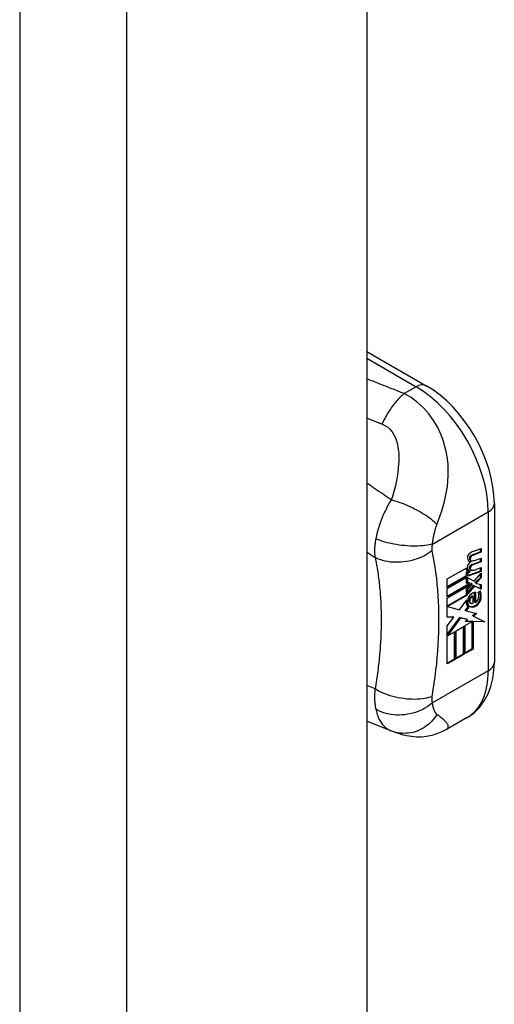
# Model space of a CAD drawing. Header units: inches. Extents: x 2.8 to 89.6, y 4.6 to 48.7.
# Tile 105 of 107: x 88.7 to 89.6, y 38.4 to 40.2. Entities that reach past the tile are written whole.
import ezdxf

# ---------------------------------------------------------------- set-up
doc = ezdxf.new("R2010")
doc.units = ezdxf.units.IN
doc.header["$MEASUREMENT"] = 0
doc.layers.add('Visible Edges(ANSI)', color=7, linetype='Continuous', lineweight=25)
doc.layers.add('Visible Tangent Edges(ANSI)', color=7, linetype='Continuous', lineweight=25)

msp = doc.modelspace()

# ---------------------------------------------------------------- linework, layer by layer
at = {"layer": 'Visible Edges(ANSI)'}
for p, q in [((89.3635, 42.1461), (89.3635, 22.9248)), ((89.3635, 39.6111), (89.4781, 39.5451)), ((89.6092, 39.3181), (89.6092, 39.0124)), ((89.5677, 39.2259), (89.5838, 39.2316)), ((89.5824, 39.2252), (89.5824, 39.2311)), ((89.5838, 39.2316), (89.5838, 39.2244)), ((89.5661, 39.2192), (89.5824, 39.2252)), ((89.5838, 39.2244), (89.5676, 39.2184)), ((89.5732, 39.2094), (89.5838, 39.2133)), ((89.5838, 39.2244), (89.5824, 39.2252)), ((89.5824, 39.2069), (89.5824, 39.2128)), ((89.5838, 39.2133), (89.5838, 39.2061)), ((89.5186, 39.173), (89.5561, 39.1946)), ((89.5639, 39.2057), (89.5625, 39.2066)), ((89.5643, 39.2085), (89.5629, 39.2093)), ((89.5661, 39.2009), (89.5824, 39.2069)), ((89.5838, 39.2061), (89.5676, 39.2001)), ((89.5732, 39.1909), (89.5838, 39.1948)), ((89.5838, 39.2061), (89.5824, 39.2069)), ((89.5824, 39.1884), (89.5824, 39.1943)), ((89.5838, 39.1948), (89.5838, 39.1876)), ((89.5186, 39.1584), (89.5553, 39.1796)), ((89.5567, 39.1787), (89.5186, 39.1568)), ((89.5186, 39.1545), (89.5567, 39.1764)), ((89.5553, 39.1863), (89.5582, 39.1876)), ((89.5553, 39.1796), (89.5553, 39.1863)), ((89.5567, 39.1854), (89.5553, 39.1863)), ((89.5567, 39.1787), (89.5553, 39.1796)), ((89.5553, 39.1652), (89.5553, 39.1756)), ((89.5596, 39.1868), (89.5567, 39.1854)), ((89.5567, 39.1854), (89.5567, 39.1787)), ((89.5567, 39.1764), (89.5567, 39.1644)), ((89.5594, 39.1869), (89.558, 39.1877)), ((89.5581, 39.1794), (89.5824, 39.1884)), ((89.5838, 39.1876), (89.5581, 39.1781)), ((89.5581, 39.1843), (89.5626, 39.1864)), ((89.5581, 39.1781), (89.5581, 39.1843)), ((89.5581, 39.1749), (89.5706, 39.1689)), ((89.5581, 39.166), (89.5581, 39.1749)), ((89.5626, 39.188), (89.5612, 39.1888)), ((89.5626, 39.1864), (89.5626, 39.188)), ((89.5643, 39.1902), (89.5629, 39.191)), ((89.5706, 39.1689), (89.5838, 39.1839)), ((89.5732, 39.1665), (89.5824, 39.1759)), ((89.5838, 39.175), (89.5746, 39.1657)), ((89.5838, 39.1876), (89.5824, 39.1884)), ((89.5824, 39.1759), (89.5824, 39.1823)), ((89.5838, 39.175), (89.5824, 39.1759)), ((89.5838, 39.1839), (89.5838, 39.175)), ((89.5186, 39.1568), (89.5186, 39.173)), ((89.5186, 39.1399), (89.5597, 39.1636)), ((89.5616, 39.1631), (89.5186, 39.1383)), ((89.5186, 39.136), (89.5651, 39.1628)), ((89.5567, 39.1644), (89.5553, 39.1652)), ((89.5553, 39.1547), (89.5603, 39.16)), ((89.5567, 39.1644), (89.5616, 39.1631)), ((89.5651, 39.1628), (89.5567, 39.1539)), ((89.5581, 39.1665), (89.5653, 39.1645)), ((89.5667, 39.1637), (89.5581, 39.166)), ((89.5581, 39.1533), (89.5667, 39.1626)), ((89.5581, 39.147), (89.5693, 39.1601)), ((89.5707, 39.1593), (89.5581, 39.1445)), ((89.5667, 39.1637), (89.5653, 39.1645)), ((89.5667, 39.1626), (89.5667, 39.1637)), ((89.5707, 39.1593), (89.5693, 39.1601)), ((89.5693, 39.1601), (89.5824, 39.1543)), ((89.5838, 39.1535), (89.5707, 39.1593)), ((89.5732, 39.1652), (89.5732, 39.1665)), ((89.5746, 39.1657), (89.5732, 39.1665)), ((89.5746, 39.1643), (89.5732, 39.1652)), ((89.5746, 39.1657), (89.5746, 39.1643)), ((89.5746, 39.1643), (89.5838, 39.1623)), ((89.5824, 39.1543), (89.5824, 39.1626)), ((89.5838, 39.1623), (89.5838, 39.1535)), ((89.5186, 39.1383), (89.5186, 39.1545)), ((89.5186, 39.1213), (89.5553, 39.1424)), ((89.5567, 39.1416), (89.5192, 39.12)), ((89.5553, 39.1424), (89.5553, 39.1547)), ((89.5567, 39.1539), (89.5553, 39.1547)), ((89.5567, 39.1416), (89.5553, 39.1424)), ((89.5567, 39.1539), (89.5567, 39.1416)), ((89.5581, 39.1445), (89.5581, 39.1533)), ((89.5684, 39.1392), (89.567, 39.14)), ((89.5684, 39.1261), (89.5684, 39.1392)), ((89.5712, 39.1285), (89.5712, 39.1475)), ((89.5726, 39.1477), (89.5726, 39.1277)), ((89.5783, 39.1473), (89.5825, 39.1498)), ((89.5838, 39.1535), (89.5824, 39.1543)), ((89.5186, 39.0996), (89.5186, 39.136)), ((89.5192, 39.12), (89.5186, 39.1204)), ((89.5192, 39.12), (89.5423, 39.1134)), ((89.5423, 39.1134), (89.5564, 39.1328)), ((89.5533, 39.1125), (89.5588, 39.1194)), ((89.5602, 39.1186), (89.5548, 39.1117)), ((89.5602, 39.1186), (89.5588, 39.1194)), ((89.5638, 39.126), (89.5624, 39.1269)), ((89.5726, 39.1277), (89.5712, 39.1285)), ((89.5186, 39.1003), (89.5295, 39.0999)), ((89.5309, 39.0991), (89.5186, 39.0996)), ((89.5186, 39.0824), (89.5309, 39.0991)), ((89.5186, 39.0658), (89.5428, 39.0989)), ((89.5309, 39.0991), (89.5295, 39.0999)), ((89.5442, 39.0981), (89.5428, 39.0989)), ((89.5428, 39.0989), (89.556, 39.0958)), ((89.5548, 39.1117), (89.5533, 39.1125)), ((89.5548, 39.1117), (89.5755, 39.1065)), ((89.5674, 39.1024), (89.5736, 39.107)), ((89.5688, 39.1016), (89.5674, 39.1024)), ((89.5755, 39.1065), (89.5688, 39.1016)), ((89.5688, 39.1016), (89.5906, 39.0902)), ((89.5186, 39.0095), (89.5186, 39.0824)), ((89.5442, 39.0981), (89.5189, 39.0634)), ((89.5357, 39.0731), (89.5509, 39.0818)), ((89.5574, 39.095), (89.5442, 39.0981)), ((89.5495, 39.0288), (89.5495, 39.081)), ((89.5509, 39.0818), (89.5509, 39.028)), ((89.5527, 39.0912), (89.5574, 39.095)), ((89.5666, 39.0909), (89.5527, 39.0912)), ((89.553, 39.0831), (89.5666, 39.0909)), ((89.553, 39.0293), (89.553, 39.0831)), ((89.5536, 39.092), (89.5651, 39.0917)), ((89.5574, 39.095), (89.556, 39.0958)), ((89.5666, 39.0909), (89.5651, 39.0917)), ((89.5667, 39.0388), (89.5667, 39.0916)), ((89.5681, 39.0908), (89.5667, 39.0916)), ((89.5667, 39.0916), (89.589, 39.0911)), ((89.5681, 39.0908), (89.5681, 39.038)), ((89.5906, 39.0902), (89.5681, 39.0908)), ((89.5189, 39.0634), (89.5186, 39.0636)), ((89.5189, 39.0634), (89.5338, 39.072)), ((89.5323, 39.019), (89.5323, 39.0712)), ((89.5338, 39.072), (89.5338, 39.0182)), ((89.5357, 39.0193), (89.5357, 39.0731)), ((89.5357, 39.021), (89.5495, 39.0288)), ((89.5509, 39.028), (89.5357, 39.0193)), ((89.5509, 39.028), (89.5495, 39.0288)), ((89.553, 39.0309), (89.5667, 39.0388)), ((89.5681, 39.038), (89.553, 39.0293)), ((89.5681, 39.038), (89.5667, 39.0388)), ((89.5186, 39.0111), (89.5323, 39.019)), ((89.5338, 39.0182), (89.5186, 39.0095)), ((89.5338, 39.0182), (89.5323, 39.019)), ((89.4096, 38.8808), (89.3635, 38.8991)), ((89.5567, 38.9059), (89.5168, 38.8829)), ((89.412, 38.8799), (89.4096, 38.8808))]:
    msp.add_line(p, q, dxfattribs=at)
at = {"layer": 'Visible Edges(ANSI)', "flags": 128}
for points in [[(89.6092, 39.3181), (89.6085, 39.3342), (89.6066, 39.3506), (89.6034, 39.367), (89.5991, 39.3835), (89.5936, 39.3999), (89.5871, 39.4161), (89.5797, 39.4321), (89.5713, 39.4476), (89.562, 39.4627), (89.5519, 39.4771), (89.5411, 39.4908), (89.5296, 39.5037), (89.5175, 39.5157), (89.5049, 39.5267), (89.4917, 39.5365), (89.4781, 39.5451)], [(89.5567, 38.9059), (89.5695, 38.9148), (89.5806, 38.9257), (89.5899, 38.9381), (89.5971, 38.9516), (89.6026, 38.966), (89.6063, 38.981), (89.6085, 38.9965), (89.6092, 39.0124)], [(89.5168, 38.8829), (89.5078, 38.8783), (89.4983, 38.8745), (89.4886, 38.8716), (89.4788, 38.8696), (89.4688, 38.8686), (89.459, 38.8685), (89.4494, 38.8693), (89.4407, 38.8708), (89.4371, 38.8716), (89.4342, 38.8724), (89.4301, 38.8736), (89.4244, 38.8754), (89.4188, 38.8774), (89.412, 38.8799)]]:
    msp.add_lwpolyline(points, dxfattribs=at)
at = {"layer": 'Visible Edges(ANSI)'}
for centre, major_axis, start_param, end_param in [((89.5623, 39.2169), (0.00349, 0.00607), 1.10591, 2.348655), ((89.569, 39.2207), (-0.0082, -0.0142), 5.490247, 6.612005), ((89.5651, 39.209), (0.0096, 0.0166), 0.591478, 1.10591), ((89.5639, 39.2145), (0.002, 0.00347), 1.194468, 2.460773), ((89.567, 39.2166), (-0.00419, -0.00728), 5.602365, 6.283185), ((89.5654, 39.2136), (-0.002, -0.00347), 4.33606, 5.602365), ((89.5651, 39.212), (0.00409, 0.00711), 0.608795, 1.194468), ((89.5665, 39.2112), (-0.00409, -0.00711), 3.750388, 4.33606), ((89.566, 39.2016), (-0.008, -0.0139), 5.599531, 6.283185), ((89.5674, 39.2008), (-0.008, -0.0139), 5.474827, 6.308913), ((89.5622, 39.1988), (0.00337, 0.00586), 1.080045, 2.345144), ((89.5687, 39.2025), (-0.008, -0.0139), 5.486737, 6.497871), ((89.5675, 39.2215), (-0.0082, -0.0142), 0.086325, 0.32882), ((89.5647, 39.1906), (0.0096, 0.0166), 0.846591, 1.080045), ((89.5639, 39.1962), (0.002, 0.00347), 1.194614, 2.459504), ((89.567, 39.1983), (-0.00419, -0.00728), 5.601097, 6.283185), ((89.5654, 39.1953), (-0.002, -0.00347), 4.336206, 5.601097), ((89.5685, 39.2158), (-0.00419, -0.00728), 5.602365, 6.501309), ((89.5685, 39.1975), (-0.00419, -0.00728), 5.601097, 6.50115), ((89.5651, 39.1937), (0.00409, 0.00711), 0.608932, 1.194614), ((89.5665, 39.1929), (-0.00409, -0.00711), 3.750524, 4.336206), ((89.5767, 39.2364), (-0.0155, -0.0269), 0.234705, 0.623342), ((89.5673, 39.2033), (-0.008, -0.0139), 0.088333, 0.214686), ((89.577, 39.218), (-0.0155, -0.0269), 0.217964, 0.608932), ((89.5648, 39.1356), (0.00506, 0.00878), 1.199629, 2.268394), ((89.5648, 39.1342), (0.00318, 0.00552), 0.285255, 1.676465), ((89.5673, 39.1305), (0.0094, 0.0163), 0.3673, 1.199629), ((89.5663, 39.1334), (0.00318, 0.00552), 0.285255, 1.676465), ((89.5729, 39.1327), (0.0066, 0.0114), 3.865099, 5.348557), ((89.5649, 39.1332), (0.0102, 0.0177), 5.053908, 5.889616), ((89.5538, 39.125), (0.0202, 0.0351), 5.348557, 5.747216), ((89.5552, 39.1242), (-0.0202, -0.0351), 2.206964, 2.656801), ((89.5701, 39.1383), (-0.011, -0.0191), 5.44239, 6.249461), ((89.5715, 39.1375), (-0.011, -0.0191), 5.27034, 6.249461), ((89.5715, 39.1375), (-0.0099, -0.0173), 5.328451, 6.266738), ((89.5654, 39.134), (-0.00364, -0.00633), 4.818058, 5.834093), ((89.568, 39.1366), (-0.00559, -0.00971), 5.834093, 6.283185), ((89.5735, 39.144), (-0.0132, -0.023), 0.05511, 0.723506), ((89.5668, 39.1332), (-0.00364, -0.00633), 4.818058, 5.834093), ((89.5749, 39.1432), (-0.0132, -0.023), 6.266738, 7.006692), ((89.5694, 39.1357), (-0.00559, -0.00971), 5.834093, 6.944434), ((89.5739, 39.1335), (0.00319, 0.00555), 3.637533, 5.053908), ((89.5743, 39.1319), (-0.0066, -0.0114), 0.723506, 2.206964)]:
    msp.add_ellipse(centre, major_axis=major_axis, ratio=0.578093, start_param=start_param, end_param=end_param, dxfattribs=at)
at = {"layer": 'Visible Tangent Edges(ANSI)'}
for p, q in [((88.6946, 41.8798), (88.6946, 22.6585)), ((88.901, 22.6585), (88.901, 41.8798)), ((89.3635, 39.5979), (89.4584, 39.5432)), ((89.4584, 39.5432), (89.4354, 39.5299)), ((89.4901, 39.2402), (89.5976, 39.3021)), ((89.5976, 39.3021), (89.5976, 38.9963)), ((89.5626, 39.2117), (89.5611, 39.2125)), ((89.5642, 39.216), (89.5628, 39.2168)), ((89.5676, 39.2184), (89.5661, 39.2192)), ((89.5626, 39.1934), (89.5611, 39.1942)), ((89.5642, 39.1977), (89.5628, 39.1985)), ((89.5676, 39.2001), (89.5661, 39.2009)), ((89.5835, 39.1356), (89.5821, 39.1364)), ((89.5619, 39.1284), (89.5605, 39.1292)), ((89.5627, 39.1346), (89.5613, 39.1354)), ((89.5738, 39.1209), (89.5724, 39.1217)), ((89.5976, 38.9963), (89.4901, 38.9344)), ((89.3793, 38.9612), (89.3635, 38.9679))]:
    msp.add_line(p, q, dxfattribs=at)
at = {"layer": 'Visible Tangent Edges(ANSI)', "flags": 128}
for points in [[(89.4354, 39.5299), (89.4325, 39.5311), (89.4295, 39.5323), (89.4265, 39.5335), (89.4235, 39.5347), (89.4205, 39.5359), (89.4175, 39.537), (89.4146, 39.5382), (89.4116, 39.5394), (89.4086, 39.5406), (89.4056, 39.5418), (89.4026, 39.5429), (89.3995, 39.5441), (89.3965, 39.5453), (89.3935, 39.5465), (89.3905, 39.5477), (89.3875, 39.5489), (89.3845, 39.5501), (89.3815, 39.5512), (89.3785, 39.5524), (89.3755, 39.5536), (89.3725, 39.5548), (89.3695, 39.556), (89.3665, 39.5572), (89.3635, 39.5583)], [(89.4354, 39.5299), (89.4335, 39.5283), (89.4316, 39.5266), (89.4296, 39.5248), (89.4277, 39.5229), (89.4257, 39.521), (89.4238, 39.5189), (89.4219, 39.5168), (89.42, 39.5146), (89.4181, 39.5123), (89.4162, 39.51), (89.4143, 39.5076), (89.4124, 39.5051), (89.4106, 39.5025), (89.4088, 39.4999), (89.407, 39.4973), (89.4053, 39.4946), (89.4036, 39.4918), (89.4019, 39.489), (89.4003, 39.4861), (89.3986, 39.4833), (89.3971, 39.4803), (89.3955, 39.4774), (89.3941, 39.4744), (89.3926, 39.4714)], [(89.4986, 39.2776), (89.5019, 39.2863), (89.5051, 39.2952), (89.508, 39.3041), (89.5107, 39.3131), (89.5132, 39.3223), (89.5153, 39.3316), (89.5172, 39.3412), (89.5187, 39.351), (89.5197, 39.361), (89.5204, 39.3714), (89.5205, 39.3821), (89.52, 39.3931), (89.5188, 39.4044), (89.5169, 39.4161), (89.5141, 39.4282), (89.5103, 39.4405), (89.5055, 39.4531), (89.4994, 39.4658), (89.4919, 39.4784), (89.4831, 39.4907), (89.4728, 39.5023), (89.4613, 39.513), (89.4487, 39.5223), (89.4354, 39.5299)], [(89.3635, 39.4829), (89.3647, 39.4824), (89.3659, 39.4819), (89.3671, 39.4814), (89.3684, 39.4809), (89.3696, 39.4805), (89.3708, 39.48), (89.372, 39.4795), (89.3732, 39.479), (89.3744, 39.4785), (89.3756, 39.4781), (89.3768, 39.4776), (89.378, 39.4771), (89.3792, 39.4766), (89.3805, 39.4761), (89.3817, 39.4757), (89.3829, 39.4752), (89.3841, 39.4747), (89.3853, 39.4742), (89.3865, 39.4738), (89.3877, 39.4733), (89.389, 39.4728), (89.3902, 39.4724), (89.3914, 39.4719), (89.3926, 39.4714)], [(89.3926, 39.4714), (89.3985, 39.4687), (89.4038, 39.4652), (89.4084, 39.4609), (89.4125, 39.456), (89.4158, 39.4506), (89.4185, 39.4448), (89.4207, 39.4387), (89.4223, 39.4325), (89.4235, 39.4261), (89.4244, 39.4196), (89.4249, 39.4131), (89.4251, 39.4064), (89.425, 39.3998), (89.4247, 39.3931), (89.4242, 39.3864), (89.4235, 39.3796), (89.4225, 39.3729), (89.4214, 39.3661), (89.4201, 39.3593), (89.4185, 39.3525), (89.4168, 39.3457), (89.4149, 39.3389), (89.4127, 39.332), (89.4103, 39.3252)], [(89.4103, 39.3252), (89.4083, 39.3266), (89.4064, 39.3279), (89.4045, 39.3293), (89.4025, 39.3306), (89.4006, 39.332), (89.3986, 39.3333), (89.3967, 39.3347), (89.3947, 39.336), (89.3928, 39.3373), (89.3908, 39.3387), (89.3889, 39.34), (89.3869, 39.3414), (89.385, 39.3427), (89.383, 39.3441), (89.3811, 39.3454), (89.3791, 39.3467), (89.3772, 39.3481), (89.3752, 39.3494), (89.3733, 39.3508), (89.3713, 39.3521), (89.3693, 39.3534), (89.3674, 39.3548), (89.3654, 39.3561), (89.3635, 39.3575)], [(89.4103, 39.3252), (89.4085, 39.3223), (89.4068, 39.3194), (89.4052, 39.3165), (89.4036, 39.3135), (89.4021, 39.3106), (89.4006, 39.3077), (89.3992, 39.3048), (89.3978, 39.3018), (89.3965, 39.2989), (89.3952, 39.296), (89.3939, 39.293), (89.3925, 39.2897), (89.3912, 39.2862), (89.3899, 39.2828), (89.3887, 39.2794), (89.3875, 39.2761), (89.3865, 39.2728), (89.3854, 39.2695), (89.3845, 39.2662), (89.3836, 39.2629), (89.3828, 39.2597), (89.382, 39.2565), (89.3814, 39.2534), (89.3807, 39.2503)], [(89.4986, 39.2776), (89.4964, 39.2798), (89.494, 39.2821), (89.4913, 39.2844), (89.4885, 39.2867), (89.4855, 39.2891), (89.4823, 39.2915), (89.4789, 39.2939), (89.4753, 39.2963), (89.4716, 39.2986), (89.4678, 39.301), (89.4638, 39.3033), (89.4597, 39.3055), (89.4556, 39.3077), (89.4514, 39.3098), (89.4471, 39.3119), (89.4428, 39.3138), (89.4385, 39.3156), (89.4343, 39.3174), (89.4301, 39.319), (89.4259, 39.3205), (89.4219, 39.3219), (89.4179, 39.3231), (89.414, 39.3242), (89.4103, 39.3252)], [(89.4901, 39.2402), (89.4903, 39.2419), (89.4905, 39.2436), (89.4908, 39.2453), (89.491, 39.2471), (89.4913, 39.2488), (89.4916, 39.2506), (89.4919, 39.2523), (89.4922, 39.2541), (89.4925, 39.2558), (89.4929, 39.2576), (89.4932, 39.2593), (89.4936, 39.2611), (89.494, 39.2627), (89.4944, 39.2642), (89.4947, 39.2656), (89.4951, 39.267), (89.4955, 39.2684), (89.4959, 39.2698), (89.4963, 39.2712), (89.4967, 39.2725), (89.4972, 39.2738), (89.4976, 39.2751), (89.4981, 39.2764), (89.4986, 39.2776)], [(89.3807, 39.2503), (89.3804, 39.2485), (89.3801, 39.2467), (89.3798, 39.245), (89.3796, 39.2433), (89.3794, 39.2416), (89.3792, 39.2399), (89.379, 39.2383), (89.3788, 39.2367), (89.3787, 39.2351), (89.3786, 39.2336), (89.3785, 39.2321), (89.3785, 39.2306), (89.3784, 39.2291), (89.3784, 39.2277), (89.3784, 39.2263), (89.3784, 39.2249), (89.3785, 39.2235), (89.3785, 39.2221), (89.3786, 39.2208), (89.3787, 39.2194), (89.3788, 39.2181), (89.3789, 39.2168), (89.3791, 39.2155), (89.3793, 39.2143)], [(89.4901, 39.2402), (89.4868, 39.2393), (89.4833, 39.2386), (89.4795, 39.2379), (89.4755, 39.2374), (89.4712, 39.2369), (89.4667, 39.2365), (89.462, 39.2363), (89.4571, 39.2362), (89.4521, 39.2362), (89.447, 39.2364), (89.4417, 39.2367), (89.4365, 39.2371), (89.4312, 39.2377), (89.4259, 39.2383), (89.4207, 39.2391), (89.4155, 39.2401), (89.4105, 39.2411), (89.4056, 39.2422), (89.401, 39.2434), (89.3965, 39.2447), (89.3922, 39.246), (89.3881, 39.2474), (89.3843, 39.2488), (89.3807, 39.2503)], [(89.4896, 39.2274), (89.4896, 39.2278), (89.4895, 39.2283), (89.4894, 39.2288), (89.4894, 39.2292), (89.4893, 39.2297), (89.4893, 39.2302), (89.4893, 39.2307), (89.4893, 39.2312), (89.4893, 39.2317), (89.4893, 39.2322), (89.4893, 39.2327), (89.4893, 39.2332), (89.4893, 39.2338), (89.4893, 39.2343), (89.4894, 39.2349), (89.4894, 39.2354), (89.4895, 39.236), (89.4895, 39.2366), (89.4896, 39.2372), (89.4897, 39.2377), (89.4898, 39.2383), (89.4899, 39.2389), (89.49, 39.2395), (89.4901, 39.2402)], [(89.3635, 39.2249), (89.3642, 39.2244), (89.3648, 39.224), (89.3655, 39.2236), (89.3661, 39.2231), (89.3668, 39.2227), (89.3674, 39.2222), (89.3681, 39.2218), (89.3688, 39.2214), (89.3694, 39.2209), (89.3701, 39.2205), (89.3707, 39.22), (89.3714, 39.2196), (89.372, 39.2191), (89.3727, 39.2187), (89.3734, 39.2183), (89.374, 39.2178), (89.3747, 39.2174), (89.3753, 39.2169), (89.376, 39.2165), (89.3766, 39.216), (89.3773, 39.2156), (89.378, 39.2152), (89.3786, 39.2147), (89.3793, 39.2143)], [(89.4896, 39.2274), (89.4863, 39.2249), (89.4826, 39.2224), (89.4787, 39.2201), (89.4745, 39.2178), (89.4701, 39.2157), (89.4655, 39.2137), (89.4607, 39.2118), (89.4557, 39.2102), (89.4505, 39.2088), (89.4452, 39.2075), (89.4399, 39.2065), (89.4345, 39.2058), (89.4291, 39.2053), (89.4238, 39.205), (89.4185, 39.205), (89.4133, 39.2052), (89.4083, 39.2056), (89.4035, 39.2063), (89.3988, 39.2072), (89.3944, 39.2083), (89.3902, 39.2096), (89.3863, 39.211), (89.3827, 39.2126), (89.3793, 39.2143)], [(89.3793, 39.2143), (89.3801, 39.2108), (89.3808, 39.2073), (89.3815, 39.2038), (89.3822, 39.2003), (89.3828, 39.1967), (89.3834, 39.1932), (89.384, 39.1896), (89.3845, 39.186), (89.3851, 39.1824), (89.3856, 39.1788), (89.3861, 39.1751), (89.3866, 39.1715), (89.387, 39.1678), (89.3874, 39.1641), (89.3878, 39.1604), (89.3882, 39.1566), (89.3886, 39.1529), (89.3889, 39.1491), (89.3892, 39.1453), (89.3895, 39.1415), (89.3898, 39.1377), (89.39, 39.1339), (89.3902, 39.13), (89.3904, 39.1262)], [(89.4896, 38.9467), (89.4916, 38.9593), (89.4935, 38.972), (89.4952, 38.9846), (89.4967, 38.9972), (89.4981, 39.0096), (89.4993, 39.022), (89.5003, 39.0343), (89.5011, 39.0465), (89.5017, 39.0586), (89.5021, 39.0707), (89.5024, 39.0826), (89.5025, 39.0944), (89.5024, 39.1062), (89.5021, 39.1178), (89.5017, 39.1293), (89.5011, 39.1407), (89.5003, 39.152), (89.4993, 39.1631), (89.4981, 39.1742), (89.4967, 39.1851), (89.4952, 39.1958), (89.4935, 39.2064), (89.4916, 39.2169), (89.4896, 39.2274)], [(89.3904, 39.1262), (89.3905, 39.1236), (89.3906, 39.1209), (89.3907, 39.1183), (89.3908, 39.1157), (89.3909, 39.1131), (89.391, 39.1104), (89.391, 39.1078), (89.3911, 39.1051), (89.3911, 39.1024), (89.3911, 39.0998), (89.3911, 39.0971), (89.3911, 39.0944), (89.3911, 39.0917), (89.3911, 39.089), (89.3911, 39.0863), (89.3911, 39.0836), (89.391, 39.0809), (89.391, 39.0782), (89.3909, 39.0755), (89.3908, 39.0728), (89.3907, 39.07), (89.3906, 39.0673), (89.3905, 39.0646), (89.3904, 39.0618)], [(89.3904, 39.0618), (89.3902, 39.0577), (89.39, 39.0536), (89.3898, 39.0495), (89.3895, 39.0454), (89.3892, 39.0413), (89.3889, 39.0371), (89.3886, 39.033), (89.3882, 39.0288), (89.3878, 39.0247), (89.3874, 39.0205), (89.387, 39.0163), (89.3866, 39.0121), (89.3861, 39.0079), (89.3856, 39.0037), (89.3851, 38.9995), (89.3845, 38.9952), (89.384, 38.991), (89.3834, 38.9868), (89.3828, 38.9825), (89.3822, 38.9782), (89.3815, 38.974), (89.3808, 38.9697), (89.3801, 38.9655), (89.3793, 38.9612)], [(89.3793, 38.9612), (89.3791, 38.9596), (89.3789, 38.9579), (89.3788, 38.9562), (89.3787, 38.9545), (89.3786, 38.9529), (89.3785, 38.9512), (89.3785, 38.9496), (89.3784, 38.9479), (89.3784, 38.9463), (89.3784, 38.9447), (89.3784, 38.9431), (89.3785, 38.9415), (89.3785, 38.9399), (89.3786, 38.9383), (89.3787, 38.9367), (89.3788, 38.935), (89.379, 38.9334), (89.3792, 38.9317), (89.3794, 38.9301), (89.3796, 38.9285), (89.3798, 38.9269), (89.3801, 38.9252), (89.3804, 38.9236), (89.3807, 38.922)], [(89.4896, 38.9467), (89.4863, 38.9455), (89.4826, 38.9444), (89.4787, 38.9435), (89.4745, 38.9427), (89.4701, 38.9421), (89.4655, 38.9416), (89.4607, 38.9413), (89.4557, 38.9411), (89.4505, 38.9412), (89.4452, 38.9414), (89.4399, 38.9418), (89.4345, 38.9425), (89.4291, 38.9433), (89.4238, 38.9442), (89.4185, 38.9454), (89.4133, 38.9467), (89.4083, 38.9482), (89.4035, 38.9498), (89.3988, 38.9515), (89.3944, 38.9533), (89.3902, 38.9552), (89.3863, 38.9572), (89.3827, 38.9592), (89.3793, 38.9612)], [(89.4901, 38.9344), (89.49, 38.9349), (89.4899, 38.9354), (89.4898, 38.9358), (89.4897, 38.9363), (89.4896, 38.9368), (89.4895, 38.9373), (89.4895, 38.9378), (89.4894, 38.9384), (89.4894, 38.9389), (89.4893, 38.9394), (89.4893, 38.9399), (89.4893, 38.9404), (89.4893, 38.9409), (89.4893, 38.9414), (89.4893, 38.9419), (89.4893, 38.9424), (89.4893, 38.9429), (89.4893, 38.9434), (89.4893, 38.944), (89.4894, 38.9445), (89.4894, 38.945), (89.4895, 38.9456), (89.4896, 38.9461), (89.4896, 38.9467)], [(89.4901, 38.9344), (89.4868, 38.9317), (89.4833, 38.929), (89.4795, 38.9265), (89.4755, 38.9241), (89.4712, 38.9218), (89.4667, 38.9197), (89.462, 38.9178), (89.4571, 38.916), (89.4521, 38.9146), (89.447, 38.9133), (89.4417, 38.9123), (89.4365, 38.9116), (89.4312, 38.9111), (89.4259, 38.9109), (89.4207, 38.911), (89.4155, 38.9113), (89.4105, 38.9119), (89.4056, 38.9128), (89.401, 38.9139), (89.3965, 38.9151), (89.3922, 38.9166), (89.3881, 38.9183), (89.3843, 38.9201), (89.3807, 38.922)], [(89.4986, 38.9122), (89.4981, 38.9126), (89.4976, 38.9131), (89.4972, 38.9135), (89.4967, 38.914), (89.4963, 38.9146), (89.4959, 38.9152), (89.4955, 38.9158), (89.4951, 38.9164), (89.4947, 38.9171), (89.4944, 38.9178), (89.494, 38.9186), (89.4936, 38.9195), (89.4932, 38.9206), (89.4929, 38.9216), (89.4925, 38.9227), (89.4922, 38.9238), (89.4919, 38.925), (89.4916, 38.9263), (89.4913, 38.9275), (89.491, 38.9288), (89.4908, 38.9302), (89.4905, 38.9315), (89.4903, 38.933), (89.4901, 38.9344)], [(89.3807, 38.922), (89.3813, 38.9194), (89.382, 38.9168), (89.3828, 38.9143), (89.3836, 38.9118), (89.3844, 38.9094), (89.3854, 38.907), (89.3863, 38.9048), (89.3874, 38.9026), (89.3885, 38.9005), (89.3897, 38.8985), (89.3909, 38.8965), (89.3923, 38.8946), (89.3936, 38.8929), (89.3949, 38.8914), (89.3962, 38.89), (89.3975, 38.8887), (89.3988, 38.8874), (89.4002, 38.8863), (89.4016, 38.8852), (89.4031, 38.8841), (89.4047, 38.8832), (89.4063, 38.8823), (89.4079, 38.8815), (89.4096, 38.8808)], [(89.4986, 38.9122), (89.4964, 38.9088), (89.4941, 38.9055), (89.4915, 38.9022), (89.4887, 38.8991), (89.4858, 38.896), (89.4827, 38.8932), (89.4794, 38.8905), (89.4759, 38.8879), (89.4723, 38.8856), (89.4685, 38.8835), (89.4646, 38.8817), (89.4607, 38.88), (89.4566, 38.8786), (89.4525, 38.8775), (89.4483, 38.8766), (89.4441, 38.876), (89.4399, 38.8757), (89.4357, 38.8756), (89.4316, 38.8757), (89.4275, 38.8761), (89.4235, 38.8767), (89.4195, 38.8776), (89.4157, 38.8786), (89.412, 38.8799)], [(89.5168, 38.8829), (89.518, 38.8838), (89.519, 38.8847), (89.5197, 38.8857), (89.5202, 38.8867), (89.5204, 38.8878), (89.5205, 38.8889), (89.5203, 38.8901), (89.52, 38.8912), (89.5195, 38.8924), (89.5189, 38.8936), (89.5181, 38.8948), (89.5172, 38.8961), (89.5162, 38.8973), (89.515, 38.8986), (89.5138, 38.8998), (89.5124, 38.9011), (89.511, 38.9024), (89.5094, 38.9037), (89.5078, 38.9051), (89.5061, 38.9064), (89.5043, 38.9078), (89.5025, 38.9093), (89.5005, 38.9108), (89.4986, 38.9122)]]:
    msp.add_lwpolyline(points, dxfattribs=at)
at = {"layer": 'Visible Tangent Edges(ANSI)'}
for centre, major_axis, ratio, start_param, end_param in [((89.4584, 39.511), (0.0196, 0.0341), 0.578093, 0, 0.783464), ((89.4584, 39.3823), (0.0982, -0.1706), 0.578093, 0.787332, 2.358128), ((89.5698, 39.3181), (0.0394, 0), 0.575862, 5.497787, 6.283185), ((89.5698, 39.0124), (0.0394, 0), 0.575862, 5.497787, 6.283185), ((89.4584, 39.0765), (0.0982, -0.1706), 0.578093, 0, 0.787332)]:
    msp.add_ellipse(centre, major_axis=major_axis, ratio=ratio, start_param=start_param, end_param=end_param, dxfattribs=at)

doc.saveas('drawing.dxf')
